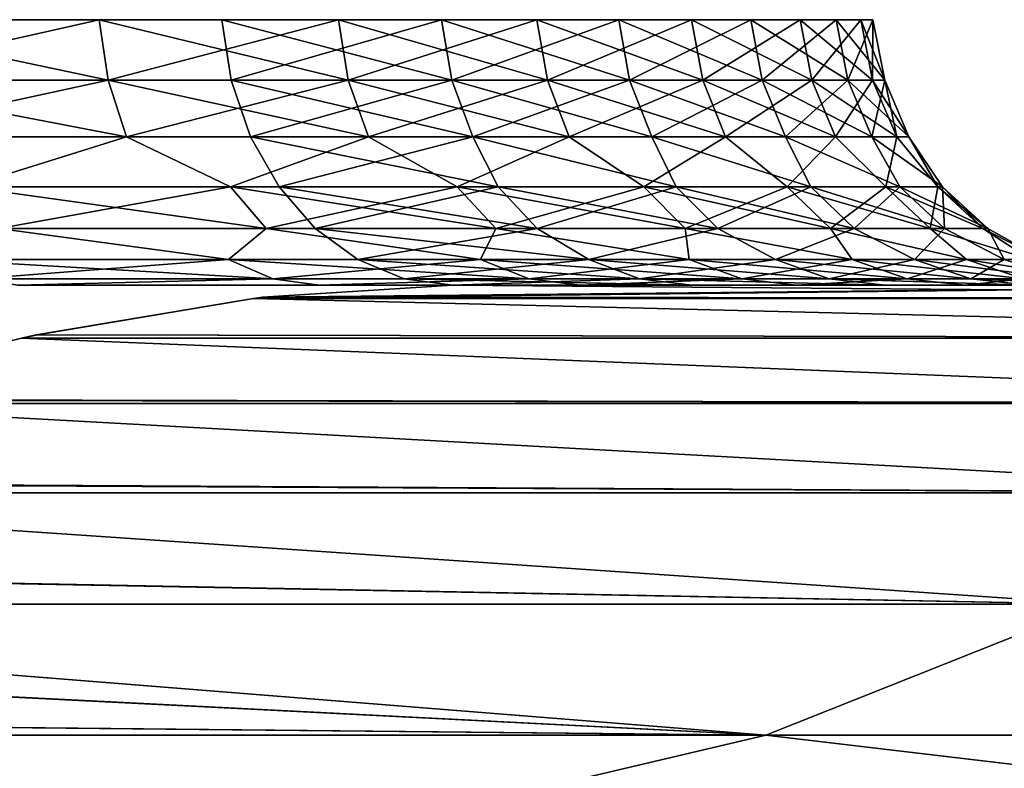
# Model space of a CAD drawing. Header units: millimetres. Extents: x -112 to 112, y -55 to 40.
# Tile 111 of 171: x 2.039 to 2.885, y 34.085 to 34.728. Entities that reach past the tile are written whole.
import ezdxf

# ---------------------------------------------------------------- set-up
doc = ezdxf.new("R2010")
doc.units = ezdxf.units.MM
doc.header["$LTSCALE"] = 52.148148
for name, color, linetype in [('49', 7, 'CONTINUOUS'), ('53', 7, 'CONTINUOUS'), ('54', 7, 'CONTINUOUS'), ('72', 7, 'CONTINUOUS'), ('75', 7, 'CONTINUOUS')]:
    doc.layers.add(name, color=color, linetype=linetype)

msp = doc.modelspace()

# ---------------------------------------------------------------- linework, layer by layer
at = {"layer": '49', "linetype": 'Continuous'}
for points in [[(2.29615, 34.5, 19.784), (2.03702, 34.5, -19.51661), (2.03702, 34.5, 19.51661), (2.29615, 34.5, 19.784)], [(2.29615, 34.5, -19.784), (2.03702, 34.5, -19.51661), (2.29615, 34.5, 19.784), (2.29615, 34.5, -19.784)], [(2.52039, 34.5, 20.08113), (2.29615, 34.5, -19.784), (2.29615, 34.5, 19.784), (2.52039, 34.5, 20.08113)], [(2.52039, 34.5, -20.08113), (2.29615, 34.5, -19.784), (2.52039, 34.5, 20.08113), (2.52039, 34.5, -20.08113)], [(2.41108, 34.5, -23.57324), (2.61674, 34.5, -23.26331), (3.26233, 34.5, -23.47058), (2.41108, 34.5, -23.57324)], [(2.41108, 34.5, 23.57324), (3.26233, 34.5, 23.47058), (2.61674, 34.5, 23.26331), (2.41108, 34.5, 23.57324)], [(2.70645, 34.5, 20.40367), (2.52039, 34.5, -20.08113), (2.52039, 34.5, 20.08113), (2.70645, 34.5, 20.40367)], [(2.70645, 34.5, -20.40367), (2.52039, 34.5, -20.08113), (2.70645, 34.5, 20.40367), (2.70645, 34.5, -20.40367)], [(2.61674, 34.5, -23.26331), (2.78294, 34.5, -22.93013), (3.26233, 34.5, -23.47058), (2.61674, 34.5, -23.26331)], [(2.61674, 34.5, 23.26331), (3.26233, 34.5, 23.47058), (2.78294, 34.5, 22.93013), (2.61674, 34.5, 23.26331)], [(2.85141, 34.5, 20.74653), (2.70645, 34.5, -20.40367), (2.70645, 34.5, 20.40367), (2.85141, 34.5, 20.74653)], [(2.85141, 34.5, -20.74653), (2.70645, 34.5, -20.40367), (2.85141, 34.5, 20.74653), (2.85141, 34.5, -20.74653)], [(2.78294, 34.5, -22.93013), (2.9069, 34.5, -22.57909), (3.26233, 34.5, -23.47058), (2.78294, 34.5, -22.93013)], [(2.78294, 34.5, 22.93013), (3.26233, 34.5, 23.47058), (2.9069, 34.5, 22.57909), (2.78294, 34.5, 22.93013)], [(2.95315, 34.5, 21.10472), (2.85141, 34.5, -20.74653), (2.85141, 34.5, 20.74653), (2.95315, 34.5, 21.10472)], [(2.95315, 34.5, -21.10472), (2.85141, 34.5, -20.74653), (2.95315, 34.5, 21.10472), (2.95315, 34.5, -21.10472)]]:
    msp.add_3dface(points, dxfattribs=at)
at = {"layer": '53', "linetype": 'Continuous'}
for points in [[(2.10688, 34.72821, 19.94586), (1.87597, 34.67631, 19.69306), (1.86913, 34.72821, 19.70056), (2.10688, 34.72821, 19.94586)], [(2.11459, 34.67631, 19.93926), (1.87597, 34.67631, 19.69306), (2.10688, 34.72821, 19.94586), (2.11459, 34.67631, 19.93926)], [(2.31267, 34.72821, 20.21853), (2.11459, 34.67631, 19.93926), (2.10688, 34.72821, 19.94586), (2.31267, 34.72821, 20.21853)], [(2.32114, 34.67631, 20.21293), (2.11459, 34.67631, 19.93926), (2.31267, 34.72821, 20.21853), (2.32114, 34.67631, 20.21293)], [(2.22053, 34.67631, 23.42915), (2.4101, 34.67631, 23.14346), (2.21243, 34.72821, 23.42302), (2.22053, 34.67631, 23.42915)], [(2.21243, 34.72821, 23.42302), (2.4101, 34.67631, 23.14346), (2.40131, 34.72821, 23.13837), (2.21243, 34.72821, 23.42302)], [(2.48339, 34.72821, 20.51443), (2.32114, 34.67631, 20.21293), (2.31267, 34.72821, 20.21853), (2.48339, 34.72821, 20.51443)], [(2.49248, 34.67631, 20.50991), (2.32114, 34.67631, 20.21293), (2.48339, 34.72821, 20.51443), (2.49248, 34.67631, 20.50991)], [(2.4101, 34.67631, 23.14346), (2.56311, 34.67631, 22.83663), (2.40131, 34.72821, 23.13837), (2.4101, 34.67631, 23.14346)], [(2.40131, 34.72821, 23.13837), (2.56311, 34.67631, 22.83663), (2.55376, 34.72821, 22.83266), (2.40131, 34.72821, 23.13837)], [(2.61644, 34.72821, 20.82907), (2.49248, 34.67631, 20.50991), (2.48339, 34.72821, 20.51443), (2.61644, 34.72821, 20.82907)], [(2.62602, 34.67631, 20.8257), (2.49248, 34.67631, 20.50991), (2.61644, 34.72821, 20.82907), (2.62602, 34.67631, 20.8257)], [(2.56311, 34.67631, 22.83663), (2.67724, 34.67631, 22.51332), (2.55376, 34.72821, 22.83266), (2.56311, 34.67631, 22.83663)], [(2.55376, 34.72821, 22.83266), (2.67724, 34.67631, 22.51332), (2.66748, 34.72821, 22.51053), (2.55376, 34.72821, 22.83266)], [(2.7098, 34.72821, 21.15768), (2.62602, 34.67631, 20.8257), (2.61644, 34.72821, 20.82907), (2.7098, 34.72821, 21.15768)], [(2.71972, 34.67631, 21.15551), (2.62602, 34.67631, 20.8257), (2.7098, 34.72821, 21.15768), (2.71972, 34.67631, 21.15551)], [(2.67724, 34.67631, 22.51332), (2.75077, 34.67631, 22.17843), (2.66748, 34.72821, 22.51053), (2.67724, 34.67631, 22.51332)], [(2.66748, 34.72821, 22.51053), (2.75077, 34.67631, 22.17843), (2.74074, 34.72821, 22.17687), (2.66748, 34.72821, 22.51053)], [(2.76206, 34.72821, 21.49527), (2.71972, 34.67631, 21.15551), (2.7098, 34.72821, 21.15768), (2.76206, 34.72821, 21.49527)], [(2.77217, 34.67631, 21.49434), (2.71972, 34.67631, 21.15551), (2.76206, 34.72821, 21.49527), (2.77217, 34.67631, 21.49434)], [(2.75077, 34.67631, 22.17843), (2.78257, 34.67631, 21.83705), (2.74074, 34.72821, 22.17687), (2.75077, 34.67631, 22.17843)], [(2.74074, 34.72821, 22.17687), (2.78257, 34.67631, 21.83705), (2.77242, 34.72821, 21.83673), (2.74074, 34.72821, 22.17687)], [(2.77242, 34.72821, 21.83673), (2.77217, 34.67631, 21.49434), (2.76206, 34.72821, 21.49527), (2.77242, 34.72821, 21.83673)], [(2.78257, 34.67631, 21.83705), (2.77217, 34.67631, 21.49434), (2.77242, 34.72821, 21.83673), (2.78257, 34.67631, 21.83705)], [(2.11459, 34.67631, 19.93926), (1.89004, 34.62766, 19.67764), (1.87597, 34.67631, 19.69306), (2.11459, 34.67631, 19.93926)], [(2.13045, 34.62766, 19.92568), (1.89004, 34.62766, 19.67764), (2.11459, 34.67631, 19.93926), (2.13045, 34.62766, 19.92568)], [(2.32114, 34.67631, 20.21293), (2.13045, 34.62766, 19.92568), (2.11459, 34.67631, 19.93926), (2.32114, 34.67631, 20.21293)], [(2.33854, 34.62766, 20.2014), (2.13045, 34.62766, 19.92568), (2.32114, 34.67631, 20.21293), (2.33854, 34.62766, 20.2014)], [(2.23718, 34.62766, 23.44174), (2.42817, 34.62766, 23.1539), (2.22053, 34.67631, 23.42915), (2.23718, 34.62766, 23.44174)], [(2.22053, 34.67631, 23.42915), (2.42817, 34.62766, 23.1539), (2.4101, 34.67631, 23.14346), (2.22053, 34.67631, 23.42915)], [(2.49248, 34.67631, 20.50991), (2.33854, 34.62766, 20.2014), (2.32114, 34.67631, 20.21293), (2.49248, 34.67631, 20.50991)], [(2.51117, 34.62766, 20.50061), (2.33854, 34.62766, 20.2014), (2.49248, 34.67631, 20.50991), (2.51117, 34.62766, 20.50061)], [(2.42817, 34.62766, 23.1539), (2.58232, 34.62766, 22.84478), (2.4101, 34.67631, 23.14346), (2.42817, 34.62766, 23.1539)], [(2.4101, 34.67631, 23.14346), (2.58232, 34.62766, 22.84478), (2.56311, 34.67631, 22.83663), (2.4101, 34.67631, 23.14346)], [(2.62602, 34.67631, 20.8257), (2.51117, 34.62766, 20.50061), (2.49248, 34.67631, 20.50991), (2.62602, 34.67631, 20.8257)], [(2.6457, 34.62766, 20.81877), (2.51117, 34.62766, 20.50061), (2.62602, 34.67631, 20.8257), (2.6457, 34.62766, 20.81877)], [(2.56311, 34.67631, 22.83663), (2.69731, 34.62766, 22.51904), (2.67724, 34.67631, 22.51332), (2.56311, 34.67631, 22.83663)], [(2.58232, 34.62766, 22.84478), (2.69731, 34.62766, 22.51904), (2.56311, 34.67631, 22.83663), (2.58232, 34.62766, 22.84478)], [(2.71972, 34.67631, 21.15551), (2.6457, 34.62766, 20.81877), (2.62602, 34.67631, 20.8257), (2.71972, 34.67631, 21.15551)], [(2.74011, 34.62766, 21.15105), (2.6457, 34.62766, 20.81877), (2.71972, 34.67631, 21.15551), (2.74011, 34.62766, 21.15105)], [(2.69731, 34.62766, 22.51904), (2.77139, 34.62766, 22.18164), (2.67724, 34.67631, 22.51332), (2.69731, 34.62766, 22.51904)], [(2.67724, 34.67631, 22.51332), (2.77139, 34.62766, 22.18164), (2.75077, 34.67631, 22.17843), (2.67724, 34.67631, 22.51332)], [(2.77217, 34.67631, 21.49434), (2.74011, 34.62766, 21.15105), (2.71972, 34.67631, 21.15551), (2.77217, 34.67631, 21.49434)], [(2.79295, 34.62766, 21.49242), (2.74011, 34.62766, 21.15105), (2.77217, 34.67631, 21.49434), (2.79295, 34.62766, 21.49242)], [(2.77139, 34.62766, 22.18164), (2.80343, 34.62766, 21.8377), (2.75077, 34.67631, 22.17843), (2.77139, 34.62766, 22.18164)], [(2.75077, 34.67631, 22.17843), (2.80343, 34.62766, 21.8377), (2.78257, 34.67631, 21.83705), (2.75077, 34.67631, 22.17843)], [(2.78257, 34.67631, 21.83705), (2.79295, 34.62766, 21.49242), (2.77217, 34.67631, 21.49434), (2.78257, 34.67631, 21.83705)], [(2.80343, 34.62766, 21.8377), (2.79295, 34.62766, 21.49242), (2.78257, 34.67631, 21.83705), (2.80343, 34.62766, 21.8377)], [(2.13045, 34.62766, 19.92568), (1.99287, 34.5845, 19.73301), (1.89004, 34.62766, 19.67764), (2.13045, 34.62766, 19.92568)], [(2.21983, 34.5845, 19.98588), (1.99287, 34.5845, 19.73301), (2.13045, 34.62766, 19.92568), (2.21983, 34.5845, 19.98588)], [(2.33854, 34.62766, 20.2014), (2.21983, 34.5845, 19.98588), (2.13045, 34.62766, 19.92568), (2.33854, 34.62766, 20.2014)], [(2.41492, 34.5845, 20.26408), (2.21983, 34.5845, 19.98588), (2.33854, 34.62766, 20.2014), (2.41492, 34.5845, 20.26408)], [(2.26162, 34.5845, 23.46022), (2.44996, 34.5845, 23.17741), (2.23718, 34.62766, 23.44174), (2.26162, 34.5845, 23.46022)], [(2.23718, 34.62766, 23.44174), (2.44996, 34.5845, 23.17741), (2.42817, 34.62766, 23.1539), (2.23718, 34.62766, 23.44174)], [(2.51117, 34.62766, 20.50061), (2.41492, 34.5845, 20.26408), (2.33854, 34.62766, 20.2014), (2.51117, 34.62766, 20.50061)], [(2.57532, 34.5845, 20.56361), (2.41492, 34.5845, 20.26408), (2.51117, 34.62766, 20.50061), (2.57532, 34.5845, 20.56361)], [(2.44996, 34.5845, 23.17741), (2.60311, 34.5845, 22.8741), (2.42817, 34.62766, 23.1539), (2.44996, 34.5845, 23.17741)], [(2.42817, 34.62766, 23.1539), (2.60311, 34.5845, 22.8741), (2.58232, 34.62766, 22.84478), (2.42817, 34.62766, 23.1539)], [(2.6457, 34.62766, 20.81877), (2.57532, 34.5845, 20.56361), (2.51117, 34.62766, 20.50061), (2.6457, 34.62766, 20.81877)], [(2.69874, 34.5845, 20.88019), (2.57532, 34.5845, 20.56361), (2.6457, 34.62766, 20.81877), (2.69874, 34.5845, 20.88019)], [(2.60311, 34.5845, 22.8741), (2.71888, 34.5845, 22.55465), (2.58232, 34.62766, 22.84478), (2.60311, 34.5845, 22.8741)], [(2.58232, 34.62766, 22.84478), (2.71888, 34.5845, 22.55465), (2.69731, 34.62766, 22.51904), (2.58232, 34.62766, 22.84478)], [(2.74011, 34.62766, 21.15105), (2.69874, 34.5845, 20.88019), (2.6457, 34.62766, 20.81877), (2.74011, 34.62766, 21.15105)], [(2.71888, 34.5845, 22.55465), (2.79561, 34.5845, 22.22365), (2.69731, 34.62766, 22.51904), (2.71888, 34.5845, 22.55465)], [(2.69731, 34.62766, 22.51904), (2.79561, 34.5845, 22.22365), (2.77139, 34.62766, 22.18164), (2.69731, 34.62766, 22.51904)], [(2.78341, 34.5845, 21.20925), (2.69874, 34.5845, 20.88019), (2.74011, 34.62766, 21.15105), (2.78341, 34.5845, 21.20925)], [(2.79295, 34.62766, 21.49242), (2.78341, 34.5845, 21.20925), (2.74011, 34.62766, 21.15105), (2.79295, 34.62766, 21.49242)], [(2.79561, 34.5845, 22.22365), (2.8322, 34.5845, 21.88584), (2.77139, 34.62766, 22.18164), (2.79561, 34.5845, 22.22365)], [(2.77139, 34.62766, 22.18164), (2.8322, 34.5845, 21.88584), (2.80343, 34.62766, 21.8377), (2.77139, 34.62766, 22.18164)], [(2.82811, 34.5845, 21.54608), (2.78341, 34.5845, 21.20925), (2.79295, 34.62766, 21.49242), (2.82811, 34.5845, 21.54608)], [(2.80343, 34.62766, 21.8377), (2.82811, 34.5845, 21.54608), (2.79295, 34.62766, 21.49242), (2.80343, 34.62766, 21.8377)], [(2.8322, 34.5845, 21.88584), (2.82811, 34.5845, 21.54608), (2.80343, 34.62766, 21.8377), (2.8322, 34.5845, 21.88584)], [(2.21983, 34.5845, 19.98588), (2.02032, 34.54876, 19.70524), (1.99287, 34.5845, 19.73301), (2.21983, 34.5845, 19.98588)], [(2.2504, 34.54876, 19.96158), (2.02032, 34.54876, 19.70524), (2.21983, 34.5845, 19.98588), (2.2504, 34.54876, 19.96158)], [(2.41492, 34.5845, 20.26408), (2.2504, 34.54876, 19.96158), (2.21983, 34.5845, 19.98588), (2.41492, 34.5845, 20.26408)], [(2.44817, 34.54876, 20.24361), (2.2504, 34.54876, 19.96158), (2.41492, 34.5845, 20.26408), (2.44817, 34.54876, 20.24361)], [(2.26162, 34.5845, 23.46022), (2.4837, 34.54876, 23.19707), (2.44996, 34.5845, 23.17741), (2.26162, 34.5845, 23.46022)], [(2.29277, 34.54876, 23.48377), (2.4837, 34.54876, 23.19707), (2.26162, 34.5845, 23.46022), (2.29277, 34.54876, 23.48377)], [(2.57532, 34.5845, 20.56361), (2.44817, 34.54876, 20.24361), (2.41492, 34.5845, 20.26408), (2.57532, 34.5845, 20.56361)], [(2.61079, 34.54876, 20.54728), (2.44817, 34.54876, 20.24361), (2.57532, 34.5845, 20.56361), (2.61079, 34.54876, 20.54728)], [(2.44996, 34.5845, 23.17741), (2.63896, 34.54876, 22.88958), (2.60311, 34.5845, 22.8741), (2.44996, 34.5845, 23.17741)], [(2.4837, 34.54876, 23.19707), (2.63896, 34.54876, 22.88958), (2.44996, 34.5845, 23.17741), (2.4837, 34.54876, 23.19707)], [(2.69874, 34.5845, 20.88019), (2.61079, 34.54876, 20.54728), (2.57532, 34.5845, 20.56361), (2.69874, 34.5845, 20.88019)], [(2.63896, 34.54876, 22.88958), (2.75633, 34.54876, 22.56573), (2.60311, 34.5845, 22.8741), (2.63896, 34.54876, 22.88958)], [(2.60311, 34.5845, 22.8741), (2.75633, 34.54876, 22.56573), (2.71888, 34.5845, 22.55465), (2.60311, 34.5845, 22.8741)], [(2.73591, 34.54876, 20.86821), (2.61079, 34.54876, 20.54728), (2.69874, 34.5845, 20.88019), (2.73591, 34.54876, 20.86821)], [(2.78341, 34.5845, 21.20925), (2.73591, 34.54876, 20.86821), (2.69874, 34.5845, 20.88019), (2.78341, 34.5845, 21.20925)], [(2.75633, 34.54876, 22.56573), (2.83411, 34.54876, 22.23017), (2.71888, 34.5845, 22.55465), (2.75633, 34.54876, 22.56573)], [(2.71888, 34.5845, 22.55465), (2.83411, 34.54876, 22.23017), (2.79561, 34.5845, 22.22365), (2.71888, 34.5845, 22.55465)], [(2.82174, 34.54876, 21.20181), (2.73591, 34.54876, 20.86821), (2.78341, 34.5845, 21.20925), (2.82174, 34.54876, 21.20181)], [(2.82811, 34.5845, 21.54608), (2.82174, 34.54876, 21.20181), (2.78341, 34.5845, 21.20925), (2.82811, 34.5845, 21.54608)], [(2.83411, 34.54876, 22.23017), (2.8712, 34.54876, 21.88771), (2.79561, 34.5845, 22.22365), (2.83411, 34.54876, 22.23017)], [(2.79561, 34.5845, 22.22365), (2.8712, 34.54876, 21.88771), (2.8322, 34.5845, 21.88584), (2.79561, 34.5845, 22.22365)], [(2.86706, 34.54876, 21.54327), (2.82174, 34.54876, 21.20181), (2.82811, 34.5845, 21.54608), (2.86706, 34.54876, 21.54327)], [(2.8322, 34.5845, 21.88584), (2.86706, 34.54876, 21.54327), (2.82811, 34.5845, 21.54608), (2.8322, 34.5845, 21.88584)], [(2.8712, 34.54876, 21.88771), (2.86706, 34.54876, 21.54327), (2.8322, 34.5845, 21.88584), (2.8712, 34.54876, 21.88771)], [(2.2181, 34.52204, 19.85063), (1.9678, 34.52204, 19.59238), (2.02032, 34.54876, 19.70524), (2.2181, 34.52204, 19.85063)], [(2.2504, 34.54876, 19.96158), (2.2181, 34.52204, 19.85063), (2.02032, 34.54876, 19.70524), (2.2504, 34.54876, 19.96158)], [(2.43475, 34.52204, 20.13769), (2.2181, 34.52204, 19.85063), (2.2504, 34.54876, 19.96158), (2.43475, 34.52204, 20.13769)], [(2.44817, 34.54876, 20.24361), (2.43475, 34.52204, 20.13769), (2.2504, 34.54876, 19.96158), (2.44817, 34.54876, 20.24361)], [(2.32922, 34.52204, 23.51134), (2.52806, 34.52204, 23.21166), (2.29277, 34.54876, 23.48377), (2.32922, 34.52204, 23.51134)], [(2.29277, 34.54876, 23.48377), (2.52806, 34.52204, 23.21166), (2.4837, 34.54876, 23.19707), (2.29277, 34.54876, 23.48377)], [(2.61448, 34.52204, 20.44921), (2.43475, 34.52204, 20.13769), (2.44817, 34.54876, 20.24361), (2.61448, 34.52204, 20.44921)], [(2.61079, 34.54876, 20.54728), (2.61448, 34.52204, 20.44921), (2.44817, 34.54876, 20.24361), (2.61079, 34.54876, 20.54728)], [(2.4837, 34.54876, 23.19707), (2.52806, 34.52204, 23.21166), (2.63896, 34.54876, 22.88958), (2.4837, 34.54876, 23.19707)], [(2.52806, 34.52204, 23.21166), (2.68856, 34.52204, 22.88982), (2.63896, 34.54876, 22.88958), (2.52806, 34.52204, 23.21166)], [(2.75455, 34.52204, 20.78046), (2.61448, 34.52204, 20.44921), (2.61079, 34.54876, 20.54728), (2.75455, 34.52204, 20.78046)], [(2.73591, 34.54876, 20.86821), (2.75455, 34.52204, 20.78046), (2.61079, 34.54876, 20.54728), (2.73591, 34.54876, 20.86821)], [(2.63896, 34.54876, 22.88958), (2.68856, 34.52204, 22.88982), (2.75633, 34.54876, 22.56573), (2.63896, 34.54876, 22.88958)], [(2.68856, 34.52204, 22.88982), (2.80829, 34.52204, 22.55068), (2.75633, 34.54876, 22.56573), (2.68856, 34.52204, 22.88982)], [(2.85284, 34.52204, 21.12641), (2.75455, 34.52204, 20.78046), (2.73591, 34.54876, 20.86821), (2.85284, 34.52204, 21.12641)], [(2.82174, 34.54876, 21.20181), (2.85284, 34.52204, 21.12641), (2.73591, 34.54876, 20.86821), (2.82174, 34.54876, 21.20181)], [(2.75633, 34.54876, 22.56573), (2.80829, 34.52204, 22.55068), (2.83411, 34.54876, 22.23017), (2.75633, 34.54876, 22.56573)], [(2.80829, 34.52204, 22.55068), (2.88541, 34.52204, 22.1994), (2.83411, 34.54876, 22.23017), (2.80829, 34.52204, 22.55068)], [(2.90786, 34.52204, 21.48183), (2.85284, 34.52204, 21.12641), (2.82174, 34.54876, 21.20181), (2.90786, 34.52204, 21.48183)], [(2.86706, 34.54876, 21.54327), (2.90786, 34.52204, 21.48183), (2.82174, 34.54876, 21.20181), (2.86706, 34.54876, 21.54327)], [(2.83411, 34.54876, 22.23017), (2.88541, 34.52204, 22.1994), (2.8712, 34.54876, 21.88771), (2.83411, 34.54876, 22.23017)], [(2.91877, 34.52204, 21.84131), (2.90786, 34.52204, 21.48183), (2.86706, 34.54876, 21.54327), (2.91877, 34.52204, 21.84131)], [(2.8712, 34.54876, 21.88771), (2.91877, 34.52204, 21.84131), (2.86706, 34.54876, 21.54327), (2.8712, 34.54876, 21.88771)], [(2.88541, 34.52204, 22.1994), (2.91877, 34.52204, 21.84131), (2.8712, 34.54876, 21.88771), (2.88541, 34.52204, 22.1994)], [(2.2181, 34.52204, 19.85063), (2.00169, 34.50554, 19.55521), (1.9678, 34.52204, 19.59238), (2.2181, 34.52204, 19.85063)], [(2.2563, 34.50554, 19.81791), (2.00169, 34.50554, 19.55521), (2.2181, 34.52204, 19.85063), (2.2563, 34.50554, 19.81791)], [(2.43475, 34.52204, 20.13769), (2.2563, 34.50554, 19.81791), (2.2181, 34.52204, 19.85063), (2.43475, 34.52204, 20.13769)], [(2.47669, 34.50554, 20.10992), (2.2563, 34.50554, 19.81791), (2.43475, 34.52204, 20.13769), (2.47669, 34.50554, 20.10992)], [(2.32922, 34.52204, 23.51134), (2.57161, 34.50554, 23.23684), (2.52806, 34.52204, 23.21166), (2.32922, 34.52204, 23.51134)], [(2.36934, 34.50554, 23.54168), (2.57161, 34.50554, 23.23684), (2.32922, 34.52204, 23.51134), (2.36934, 34.50554, 23.54168)], [(2.61448, 34.52204, 20.44921), (2.47669, 34.50554, 20.10992), (2.43475, 34.52204, 20.13769), (2.61448, 34.52204, 20.44921)], [(2.65951, 34.50554, 20.4268), (2.47669, 34.50554, 20.10992), (2.61448, 34.52204, 20.44921), (2.65951, 34.50554, 20.4268)], [(2.52806, 34.52204, 23.21166), (2.73487, 34.50554, 22.90945), (2.68856, 34.52204, 22.88982), (2.52806, 34.52204, 23.21166)], [(2.57161, 34.50554, 23.23684), (2.73487, 34.50554, 22.90945), (2.52806, 34.52204, 23.21166), (2.57161, 34.50554, 23.23684)], [(2.75455, 34.52204, 20.78046), (2.65951, 34.50554, 20.4268), (2.61448, 34.52204, 20.44921), (2.75455, 34.52204, 20.78046)], [(2.802, 34.50554, 20.76376), (2.65951, 34.50554, 20.4268), (2.75455, 34.52204, 20.78046), (2.802, 34.50554, 20.76376)], [(2.68856, 34.52204, 22.88982), (2.85666, 34.50554, 22.56447), (2.80829, 34.52204, 22.55068), (2.68856, 34.52204, 22.88982)], [(2.73487, 34.50554, 22.90945), (2.85666, 34.50554, 22.56447), (2.68856, 34.52204, 22.88982), (2.73487, 34.50554, 22.90945)], [(2.85284, 34.52204, 21.12641), (2.802, 34.50554, 20.76376), (2.75455, 34.52204, 20.78046), (2.85284, 34.52204, 21.12641)], [(2.90198, 34.50554, 21.11567), (2.802, 34.50554, 20.76376), (2.85284, 34.52204, 21.12641), (2.90198, 34.50554, 21.11567)], [(2.80829, 34.52204, 22.55068), (2.93511, 34.50554, 22.20714), (2.88541, 34.52204, 22.1994), (2.80829, 34.52204, 22.55068)], [(2.85666, 34.50554, 22.56447), (2.93511, 34.50554, 22.20714), (2.80829, 34.52204, 22.55068), (2.85666, 34.50554, 22.56447)], [(2.90786, 34.52204, 21.48183), (2.90198, 34.50554, 21.11567), (2.85284, 34.52204, 21.12641), (2.90786, 34.52204, 21.48183)], [(2.2563, 34.50554, 19.81791), (2.03702, 34.5, 19.51661), (2.00169, 34.50554, 19.55521), (2.2563, 34.50554, 19.81791)], [(2.29615, 34.5, 19.784), (2.03702, 34.5, 19.51661), (2.2563, 34.50554, 19.81791), (2.29615, 34.5, 19.784)], [(2.47669, 34.50554, 20.10992), (2.29615, 34.5, 19.784), (2.2563, 34.50554, 19.81791), (2.47669, 34.50554, 20.10992)], [(2.52039, 34.5, 20.08113), (2.29615, 34.5, 19.784), (2.47669, 34.50554, 20.10992), (2.52039, 34.5, 20.08113)], [(2.36934, 34.50554, 23.54168), (2.61674, 34.5, 23.26331), (2.57161, 34.50554, 23.23684), (2.36934, 34.50554, 23.54168)], [(2.41108, 34.5, 23.57324), (2.61674, 34.5, 23.26331), (2.36934, 34.50554, 23.54168), (2.41108, 34.5, 23.57324)], [(2.65951, 34.50554, 20.4268), (2.52039, 34.5, 20.08113), (2.47669, 34.50554, 20.10992), (2.65951, 34.50554, 20.4268)], [(2.70645, 34.5, 20.40367), (2.52039, 34.5, 20.08113), (2.65951, 34.50554, 20.4268), (2.70645, 34.5, 20.40367)], [(2.57161, 34.50554, 23.23684), (2.78294, 34.5, 22.93013), (2.73487, 34.50554, 22.90945), (2.57161, 34.50554, 23.23684)], [(2.61674, 34.5, 23.26331), (2.78294, 34.5, 22.93013), (2.57161, 34.50554, 23.23684), (2.61674, 34.5, 23.26331)], [(2.802, 34.50554, 20.76376), (2.70645, 34.5, 20.40367), (2.65951, 34.50554, 20.4268), (2.802, 34.50554, 20.76376)], [(2.85141, 34.5, 20.74653), (2.70645, 34.5, 20.40367), (2.802, 34.50554, 20.76376), (2.85141, 34.5, 20.74653)], [(2.73487, 34.50554, 22.90945), (2.9069, 34.5, 22.57909), (2.85666, 34.50554, 22.56447), (2.73487, 34.50554, 22.90945)], [(2.78294, 34.5, 22.93013), (2.9069, 34.5, 22.57909), (2.73487, 34.50554, 22.90945), (2.78294, 34.5, 22.93013)], [(2.90198, 34.50554, 21.11567), (2.85141, 34.5, 20.74653), (2.802, 34.50554, 20.76376), (2.90198, 34.50554, 21.11567)], [(2.95315, 34.5, 21.10472), (2.85141, 34.5, 20.74653), (2.90198, 34.50554, 21.11567), (2.95315, 34.5, 21.10472)], [(2.85666, 34.50554, 22.56447), (2.98678, 34.5, 22.21543), (2.93511, 34.50554, 22.20714), (2.85666, 34.50554, 22.56447)], [(2.9069, 34.5, 22.57909), (2.98678, 34.5, 22.21543), (2.85666, 34.50554, 22.56447), (2.9069, 34.5, 22.57909)]]:
    msp.add_3dface(points, dxfattribs=at)
at = {"layer": '54', "linetype": 'Continuous'}
for points in [[(1.86913, 34.72821, -19.70056), (2.11459, 34.67631, -19.93926), (2.10688, 34.72821, -19.94586), (1.86913, 34.72821, -19.70056)], [(1.87597, 34.67631, -19.69306), (2.11459, 34.67631, -19.93926), (1.86913, 34.72821, -19.70056), (1.87597, 34.67631, -19.69306)], [(2.10688, 34.72821, -19.94586), (2.32114, 34.67631, -20.21293), (2.31267, 34.72821, -20.21853), (2.10688, 34.72821, -19.94586)], [(2.11459, 34.67631, -19.93926), (2.32114, 34.67631, -20.21293), (2.10688, 34.72821, -19.94586), (2.11459, 34.67631, -19.93926)], [(2.40131, 34.72821, -23.13837), (2.22053, 34.67631, -23.42915), (2.21243, 34.72821, -23.42302), (2.40131, 34.72821, -23.13837)], [(2.4101, 34.67631, -23.14346), (2.22053, 34.67631, -23.42915), (2.40131, 34.72821, -23.13837), (2.4101, 34.67631, -23.14346)], [(2.31267, 34.72821, -20.21853), (2.49248, 34.67631, -20.50991), (2.48339, 34.72821, -20.51443), (2.31267, 34.72821, -20.21853)], [(2.32114, 34.67631, -20.21293), (2.49248, 34.67631, -20.50991), (2.31267, 34.72821, -20.21853), (2.32114, 34.67631, -20.21293)], [(2.55376, 34.72821, -22.83266), (2.4101, 34.67631, -23.14346), (2.40131, 34.72821, -23.13837), (2.55376, 34.72821, -22.83266)], [(2.56311, 34.67631, -22.83663), (2.4101, 34.67631, -23.14346), (2.55376, 34.72821, -22.83266), (2.56311, 34.67631, -22.83663)], [(2.48339, 34.72821, -20.51443), (2.62602, 34.67631, -20.8257), (2.61644, 34.72821, -20.82907), (2.48339, 34.72821, -20.51443)], [(2.49248, 34.67631, -20.50991), (2.62602, 34.67631, -20.8257), (2.48339, 34.72821, -20.51443), (2.49248, 34.67631, -20.50991)], [(2.66748, 34.72821, -22.51053), (2.56311, 34.67631, -22.83663), (2.55376, 34.72821, -22.83266), (2.66748, 34.72821, -22.51053)], [(2.67724, 34.67631, -22.51332), (2.56311, 34.67631, -22.83663), (2.66748, 34.72821, -22.51053), (2.67724, 34.67631, -22.51332)], [(2.62602, 34.67631, -20.8257), (2.71972, 34.67631, -21.15551), (2.61644, 34.72821, -20.82907), (2.62602, 34.67631, -20.8257)], [(2.61644, 34.72821, -20.82907), (2.71972, 34.67631, -21.15551), (2.7098, 34.72821, -21.15768), (2.61644, 34.72821, -20.82907)], [(2.74074, 34.72821, -22.17687), (2.67724, 34.67631, -22.51332), (2.66748, 34.72821, -22.51053), (2.74074, 34.72821, -22.17687)], [(2.75077, 34.67631, -22.17843), (2.67724, 34.67631, -22.51332), (2.74074, 34.72821, -22.17687), (2.75077, 34.67631, -22.17843)], [(2.71972, 34.67631, -21.15551), (2.77217, 34.67631, -21.49434), (2.7098, 34.72821, -21.15768), (2.71972, 34.67631, -21.15551)], [(2.7098, 34.72821, -21.15768), (2.77217, 34.67631, -21.49434), (2.76206, 34.72821, -21.49527), (2.7098, 34.72821, -21.15768)], [(2.77242, 34.72821, -21.83673), (2.75077, 34.67631, -22.17843), (2.74074, 34.72821, -22.17687), (2.77242, 34.72821, -21.83673)], [(2.78257, 34.67631, -21.83705), (2.75077, 34.67631, -22.17843), (2.77242, 34.72821, -21.83673), (2.78257, 34.67631, -21.83705)], [(2.76206, 34.72821, -21.49527), (2.78257, 34.67631, -21.83705), (2.77242, 34.72821, -21.83673), (2.76206, 34.72821, -21.49527)], [(2.77217, 34.67631, -21.49434), (2.78257, 34.67631, -21.83705), (2.76206, 34.72821, -21.49527), (2.77217, 34.67631, -21.49434)], [(1.89004, 34.62766, -19.67764), (2.13045, 34.62766, -19.92568), (1.87597, 34.67631, -19.69306), (1.89004, 34.62766, -19.67764)], [(1.87597, 34.67631, -19.69306), (2.13045, 34.62766, -19.92568), (2.11459, 34.67631, -19.93926), (1.87597, 34.67631, -19.69306)], [(2.11459, 34.67631, -19.93926), (2.33854, 34.62766, -20.2014), (2.32114, 34.67631, -20.21293), (2.11459, 34.67631, -19.93926)], [(2.13045, 34.62766, -19.92568), (2.33854, 34.62766, -20.2014), (2.11459, 34.67631, -19.93926), (2.13045, 34.62766, -19.92568)], [(2.4101, 34.67631, -23.14346), (2.23718, 34.62766, -23.44174), (2.22053, 34.67631, -23.42915), (2.4101, 34.67631, -23.14346)], [(2.42817, 34.62766, -23.1539), (2.23718, 34.62766, -23.44174), (2.4101, 34.67631, -23.14346), (2.42817, 34.62766, -23.1539)], [(2.32114, 34.67631, -20.21293), (2.51117, 34.62766, -20.50061), (2.49248, 34.67631, -20.50991), (2.32114, 34.67631, -20.21293)], [(2.33854, 34.62766, -20.2014), (2.51117, 34.62766, -20.50061), (2.32114, 34.67631, -20.21293), (2.33854, 34.62766, -20.2014)], [(2.56311, 34.67631, -22.83663), (2.42817, 34.62766, -23.1539), (2.4101, 34.67631, -23.14346), (2.56311, 34.67631, -22.83663)], [(2.58232, 34.62766, -22.84478), (2.42817, 34.62766, -23.1539), (2.56311, 34.67631, -22.83663), (2.58232, 34.62766, -22.84478)], [(2.49248, 34.67631, -20.50991), (2.6457, 34.62766, -20.81877), (2.62602, 34.67631, -20.8257), (2.49248, 34.67631, -20.50991)], [(2.51117, 34.62766, -20.50061), (2.6457, 34.62766, -20.81877), (2.49248, 34.67631, -20.50991), (2.51117, 34.62766, -20.50061)], [(2.67724, 34.67631, -22.51332), (2.58232, 34.62766, -22.84478), (2.56311, 34.67631, -22.83663), (2.67724, 34.67631, -22.51332)], [(2.69731, 34.62766, -22.51904), (2.58232, 34.62766, -22.84478), (2.67724, 34.67631, -22.51332), (2.69731, 34.62766, -22.51904)], [(2.62602, 34.67631, -20.8257), (2.74011, 34.62766, -21.15105), (2.71972, 34.67631, -21.15551), (2.62602, 34.67631, -20.8257)], [(2.6457, 34.62766, -20.81877), (2.74011, 34.62766, -21.15105), (2.62602, 34.67631, -20.8257), (2.6457, 34.62766, -20.81877)], [(2.75077, 34.67631, -22.17843), (2.69731, 34.62766, -22.51904), (2.67724, 34.67631, -22.51332), (2.75077, 34.67631, -22.17843)], [(2.77139, 34.62766, -22.18164), (2.69731, 34.62766, -22.51904), (2.75077, 34.67631, -22.17843), (2.77139, 34.62766, -22.18164)], [(2.71972, 34.67631, -21.15551), (2.79295, 34.62766, -21.49242), (2.77217, 34.67631, -21.49434), (2.71972, 34.67631, -21.15551)], [(2.74011, 34.62766, -21.15105), (2.79295, 34.62766, -21.49242), (2.71972, 34.67631, -21.15551), (2.74011, 34.62766, -21.15105)], [(2.78257, 34.67631, -21.83705), (2.77139, 34.62766, -22.18164), (2.75077, 34.67631, -22.17843), (2.78257, 34.67631, -21.83705)], [(2.80343, 34.62766, -21.8377), (2.77139, 34.62766, -22.18164), (2.78257, 34.67631, -21.83705), (2.80343, 34.62766, -21.8377)], [(2.77217, 34.67631, -21.49434), (2.80343, 34.62766, -21.8377), (2.78257, 34.67631, -21.83705), (2.77217, 34.67631, -21.49434)], [(2.79295, 34.62766, -21.49242), (2.80343, 34.62766, -21.8377), (2.77217, 34.67631, -21.49434), (2.79295, 34.62766, -21.49242)], [(1.89004, 34.62766, -19.67764), (1.99287, 34.5845, -19.73301), (2.13045, 34.62766, -19.92568), (1.89004, 34.62766, -19.67764)], [(1.99287, 34.5845, -19.73301), (2.21983, 34.5845, -19.98588), (2.13045, 34.62766, -19.92568), (1.99287, 34.5845, -19.73301)], [(2.13045, 34.62766, -19.92568), (2.21983, 34.5845, -19.98588), (2.33854, 34.62766, -20.2014), (2.13045, 34.62766, -19.92568)], [(2.21983, 34.5845, -19.98588), (2.41492, 34.5845, -20.26408), (2.33854, 34.62766, -20.2014), (2.21983, 34.5845, -19.98588)], [(2.42817, 34.62766, -23.1539), (2.26162, 34.5845, -23.46022), (2.23718, 34.62766, -23.44174), (2.42817, 34.62766, -23.1539)], [(2.44996, 34.5845, -23.17741), (2.26162, 34.5845, -23.46022), (2.42817, 34.62766, -23.1539), (2.44996, 34.5845, -23.17741)], [(2.33854, 34.62766, -20.2014), (2.41492, 34.5845, -20.26408), (2.51117, 34.62766, -20.50061), (2.33854, 34.62766, -20.2014)], [(2.41492, 34.5845, -20.26408), (2.57532, 34.5845, -20.56361), (2.51117, 34.62766, -20.50061), (2.41492, 34.5845, -20.26408)], [(2.58232, 34.62766, -22.84478), (2.60311, 34.5845, -22.8741), (2.42817, 34.62766, -23.1539), (2.58232, 34.62766, -22.84478)], [(2.60311, 34.5845, -22.8741), (2.44996, 34.5845, -23.17741), (2.42817, 34.62766, -23.1539), (2.60311, 34.5845, -22.8741)], [(2.51117, 34.62766, -20.50061), (2.57532, 34.5845, -20.56361), (2.6457, 34.62766, -20.81877), (2.51117, 34.62766, -20.50061)], [(2.57532, 34.5845, -20.56361), (2.69874, 34.5845, -20.88019), (2.6457, 34.62766, -20.81877), (2.57532, 34.5845, -20.56361)], [(2.71888, 34.5845, -22.55465), (2.60311, 34.5845, -22.8741), (2.58232, 34.62766, -22.84478), (2.71888, 34.5845, -22.55465)], [(2.69731, 34.62766, -22.51904), (2.71888, 34.5845, -22.55465), (2.58232, 34.62766, -22.84478), (2.69731, 34.62766, -22.51904)], [(2.6457, 34.62766, -20.81877), (2.69874, 34.5845, -20.88019), (2.74011, 34.62766, -21.15105), (2.6457, 34.62766, -20.81877)], [(2.77139, 34.62766, -22.18164), (2.79561, 34.5845, -22.22365), (2.69731, 34.62766, -22.51904), (2.77139, 34.62766, -22.18164)], [(2.79561, 34.5845, -22.22365), (2.71888, 34.5845, -22.55465), (2.69731, 34.62766, -22.51904), (2.79561, 34.5845, -22.22365)], [(2.69874, 34.5845, -20.88019), (2.78341, 34.5845, -21.20925), (2.74011, 34.62766, -21.15105), (2.69874, 34.5845, -20.88019)], [(2.74011, 34.62766, -21.15105), (2.78341, 34.5845, -21.20925), (2.79295, 34.62766, -21.49242), (2.74011, 34.62766, -21.15105)], [(2.80343, 34.62766, -21.8377), (2.8322, 34.5845, -21.88584), (2.77139, 34.62766, -22.18164), (2.80343, 34.62766, -21.8377)], [(2.8322, 34.5845, -21.88584), (2.79561, 34.5845, -22.22365), (2.77139, 34.62766, -22.18164), (2.8322, 34.5845, -21.88584)], [(2.78341, 34.5845, -21.20925), (2.82811, 34.5845, -21.54608), (2.79295, 34.62766, -21.49242), (2.78341, 34.5845, -21.20925)], [(2.79295, 34.62766, -21.49242), (2.82811, 34.5845, -21.54608), (2.80343, 34.62766, -21.8377), (2.79295, 34.62766, -21.49242)], [(2.82811, 34.5845, -21.54608), (2.8322, 34.5845, -21.88584), (2.80343, 34.62766, -21.8377), (2.82811, 34.5845, -21.54608)], [(2.02032, 34.54876, -19.70524), (2.2504, 34.54876, -19.96158), (1.99287, 34.5845, -19.73301), (2.02032, 34.54876, -19.70524)], [(1.99287, 34.5845, -19.73301), (2.2504, 34.54876, -19.96158), (2.21983, 34.5845, -19.98588), (1.99287, 34.5845, -19.73301)], [(2.21983, 34.5845, -19.98588), (2.44817, 34.54876, -20.24361), (2.41492, 34.5845, -20.26408), (2.21983, 34.5845, -19.98588)], [(2.2504, 34.54876, -19.96158), (2.44817, 34.54876, -20.24361), (2.21983, 34.5845, -19.98588), (2.2504, 34.54876, -19.96158)], [(2.44996, 34.5845, -23.17741), (2.29277, 34.54876, -23.48377), (2.26162, 34.5845, -23.46022), (2.44996, 34.5845, -23.17741)], [(2.4837, 34.54876, -23.19707), (2.29277, 34.54876, -23.48377), (2.44996, 34.5845, -23.17741), (2.4837, 34.54876, -23.19707)], [(2.41492, 34.5845, -20.26408), (2.61079, 34.54876, -20.54728), (2.57532, 34.5845, -20.56361), (2.41492, 34.5845, -20.26408)], [(2.44817, 34.54876, -20.24361), (2.61079, 34.54876, -20.54728), (2.41492, 34.5845, -20.26408), (2.44817, 34.54876, -20.24361)], [(2.60311, 34.5845, -22.8741), (2.4837, 34.54876, -23.19707), (2.44996, 34.5845, -23.17741), (2.60311, 34.5845, -22.8741)], [(2.63896, 34.54876, -22.88958), (2.4837, 34.54876, -23.19707), (2.60311, 34.5845, -22.8741), (2.63896, 34.54876, -22.88958)], [(2.61079, 34.54876, -20.54728), (2.73591, 34.54876, -20.86821), (2.57532, 34.5845, -20.56361), (2.61079, 34.54876, -20.54728)], [(2.57532, 34.5845, -20.56361), (2.73591, 34.54876, -20.86821), (2.69874, 34.5845, -20.88019), (2.57532, 34.5845, -20.56361)], [(2.71888, 34.5845, -22.55465), (2.63896, 34.54876, -22.88958), (2.60311, 34.5845, -22.8741), (2.71888, 34.5845, -22.55465)], [(2.75633, 34.54876, -22.56573), (2.63896, 34.54876, -22.88958), (2.71888, 34.5845, -22.55465), (2.75633, 34.54876, -22.56573)], [(2.73591, 34.54876, -20.86821), (2.82174, 34.54876, -21.20181), (2.69874, 34.5845, -20.88019), (2.73591, 34.54876, -20.86821)], [(2.69874, 34.5845, -20.88019), (2.82174, 34.54876, -21.20181), (2.78341, 34.5845, -21.20925), (2.69874, 34.5845, -20.88019)], [(2.79561, 34.5845, -22.22365), (2.75633, 34.54876, -22.56573), (2.71888, 34.5845, -22.55465), (2.79561, 34.5845, -22.22365)], [(2.83411, 34.54876, -22.23017), (2.75633, 34.54876, -22.56573), (2.79561, 34.5845, -22.22365), (2.83411, 34.54876, -22.23017)], [(2.82174, 34.54876, -21.20181), (2.86706, 34.54876, -21.54327), (2.78341, 34.5845, -21.20925), (2.82174, 34.54876, -21.20181)], [(2.78341, 34.5845, -21.20925), (2.86706, 34.54876, -21.54327), (2.82811, 34.5845, -21.54608), (2.78341, 34.5845, -21.20925)], [(2.8322, 34.5845, -21.88584), (2.83411, 34.54876, -22.23017), (2.79561, 34.5845, -22.22365), (2.8322, 34.5845, -21.88584)], [(2.86706, 34.54876, -21.54327), (2.8712, 34.54876, -21.88771), (2.82811, 34.5845, -21.54608), (2.86706, 34.54876, -21.54327)], [(2.82811, 34.5845, -21.54608), (2.8712, 34.54876, -21.88771), (2.8322, 34.5845, -21.88584), (2.82811, 34.5845, -21.54608)], [(2.8712, 34.54876, -21.88771), (2.83411, 34.54876, -22.23017), (2.8322, 34.5845, -21.88584), (2.8712, 34.54876, -21.88771)], [(1.9678, 34.52204, -19.59238), (2.2181, 34.52204, -19.85063), (2.02032, 34.54876, -19.70524), (1.9678, 34.52204, -19.59238)], [(2.02032, 34.54876, -19.70524), (2.2181, 34.52204, -19.85063), (2.2504, 34.54876, -19.96158), (2.02032, 34.54876, -19.70524)], [(2.2181, 34.52204, -19.85063), (2.43475, 34.52204, -20.13769), (2.2504, 34.54876, -19.96158), (2.2181, 34.52204, -19.85063)], [(2.2504, 34.54876, -19.96158), (2.43475, 34.52204, -20.13769), (2.44817, 34.54876, -20.24361), (2.2504, 34.54876, -19.96158)], [(2.4837, 34.54876, -23.19707), (2.32922, 34.52204, -23.51134), (2.29277, 34.54876, -23.48377), (2.4837, 34.54876, -23.19707)], [(2.52806, 34.52204, -23.21166), (2.32922, 34.52204, -23.51134), (2.4837, 34.54876, -23.19707), (2.52806, 34.52204, -23.21166)], [(2.43475, 34.52204, -20.13769), (2.61448, 34.52204, -20.44921), (2.44817, 34.54876, -20.24361), (2.43475, 34.52204, -20.13769)], [(2.44817, 34.54876, -20.24361), (2.61448, 34.52204, -20.44921), (2.61079, 34.54876, -20.54728), (2.44817, 34.54876, -20.24361)], [(2.63896, 34.54876, -22.88958), (2.52806, 34.52204, -23.21166), (2.4837, 34.54876, -23.19707), (2.63896, 34.54876, -22.88958)], [(2.68856, 34.52204, -22.88982), (2.52806, 34.52204, -23.21166), (2.63896, 34.54876, -22.88958), (2.68856, 34.52204, -22.88982)], [(2.61079, 34.54876, -20.54728), (2.75455, 34.52204, -20.78046), (2.73591, 34.54876, -20.86821), (2.61079, 34.54876, -20.54728)], [(2.61448, 34.52204, -20.44921), (2.75455, 34.52204, -20.78046), (2.61079, 34.54876, -20.54728), (2.61448, 34.52204, -20.44921)], [(2.75633, 34.54876, -22.56573), (2.68856, 34.52204, -22.88982), (2.63896, 34.54876, -22.88958), (2.75633, 34.54876, -22.56573)], [(2.80829, 34.52204, -22.55068), (2.68856, 34.52204, -22.88982), (2.75633, 34.54876, -22.56573), (2.80829, 34.52204, -22.55068)], [(2.73591, 34.54876, -20.86821), (2.85284, 34.52204, -21.12641), (2.82174, 34.54876, -21.20181), (2.73591, 34.54876, -20.86821)], [(2.75455, 34.52204, -20.78046), (2.85284, 34.52204, -21.12641), (2.73591, 34.54876, -20.86821), (2.75455, 34.52204, -20.78046)], [(2.83411, 34.54876, -22.23017), (2.80829, 34.52204, -22.55068), (2.75633, 34.54876, -22.56573), (2.83411, 34.54876, -22.23017)], [(2.88541, 34.52204, -22.1994), (2.80829, 34.52204, -22.55068), (2.83411, 34.54876, -22.23017), (2.88541, 34.52204, -22.1994)], [(2.82174, 34.54876, -21.20181), (2.90786, 34.52204, -21.48183), (2.86706, 34.54876, -21.54327), (2.82174, 34.54876, -21.20181)], [(2.85284, 34.52204, -21.12641), (2.90786, 34.52204, -21.48183), (2.82174, 34.54876, -21.20181), (2.85284, 34.52204, -21.12641)], [(2.8712, 34.54876, -21.88771), (2.88541, 34.52204, -22.1994), (2.83411, 34.54876, -22.23017), (2.8712, 34.54876, -21.88771)], [(2.86706, 34.54876, -21.54327), (2.91877, 34.52204, -21.84131), (2.8712, 34.54876, -21.88771), (2.86706, 34.54876, -21.54327)], [(2.90786, 34.52204, -21.48183), (2.91877, 34.52204, -21.84131), (2.86706, 34.54876, -21.54327), (2.90786, 34.52204, -21.48183)], [(2.91877, 34.52204, -21.84131), (2.88541, 34.52204, -22.1994), (2.8712, 34.54876, -21.88771), (2.91877, 34.52204, -21.84131)], [(2.00169, 34.50554, -19.55521), (2.2563, 34.50554, -19.81791), (1.9678, 34.52204, -19.59238), (2.00169, 34.50554, -19.55521)], [(1.9678, 34.52204, -19.59238), (2.2563, 34.50554, -19.81791), (2.2181, 34.52204, -19.85063), (1.9678, 34.52204, -19.59238)], [(2.2181, 34.52204, -19.85063), (2.47669, 34.50554, -20.10992), (2.43475, 34.52204, -20.13769), (2.2181, 34.52204, -19.85063)], [(2.2563, 34.50554, -19.81791), (2.47669, 34.50554, -20.10992), (2.2181, 34.52204, -19.85063), (2.2563, 34.50554, -19.81791)], [(2.52806, 34.52204, -23.21166), (2.36934, 34.50554, -23.54168), (2.32922, 34.52204, -23.51134), (2.52806, 34.52204, -23.21166)], [(2.57161, 34.50554, -23.23684), (2.36934, 34.50554, -23.54168), (2.52806, 34.52204, -23.21166), (2.57161, 34.50554, -23.23684)], [(2.43475, 34.52204, -20.13769), (2.65951, 34.50554, -20.4268), (2.61448, 34.52204, -20.44921), (2.43475, 34.52204, -20.13769)], [(2.47669, 34.50554, -20.10992), (2.65951, 34.50554, -20.4268), (2.43475, 34.52204, -20.13769), (2.47669, 34.50554, -20.10992)], [(2.68856, 34.52204, -22.88982), (2.57161, 34.50554, -23.23684), (2.52806, 34.52204, -23.21166), (2.68856, 34.52204, -22.88982)], [(2.73487, 34.50554, -22.90945), (2.57161, 34.50554, -23.23684), (2.68856, 34.52204, -22.88982), (2.73487, 34.50554, -22.90945)], [(2.65951, 34.50554, -20.4268), (2.802, 34.50554, -20.76376), (2.61448, 34.52204, -20.44921), (2.65951, 34.50554, -20.4268)], [(2.61448, 34.52204, -20.44921), (2.802, 34.50554, -20.76376), (2.75455, 34.52204, -20.78046), (2.61448, 34.52204, -20.44921)], [(2.80829, 34.52204, -22.55068), (2.73487, 34.50554, -22.90945), (2.68856, 34.52204, -22.88982), (2.80829, 34.52204, -22.55068)], [(2.85666, 34.50554, -22.56447), (2.73487, 34.50554, -22.90945), (2.80829, 34.52204, -22.55068), (2.85666, 34.50554, -22.56447)], [(2.802, 34.50554, -20.76376), (2.90198, 34.50554, -21.11567), (2.75455, 34.52204, -20.78046), (2.802, 34.50554, -20.76376)], [(2.75455, 34.52204, -20.78046), (2.90198, 34.50554, -21.11567), (2.85284, 34.52204, -21.12641), (2.75455, 34.52204, -20.78046)], [(2.88541, 34.52204, -22.1994), (2.85666, 34.50554, -22.56447), (2.80829, 34.52204, -22.55068), (2.88541, 34.52204, -22.1994)], [(2.90198, 34.50554, -21.11567), (2.95795, 34.50554, -21.47721), (2.85284, 34.52204, -21.12641), (2.90198, 34.50554, -21.11567)], [(2.85284, 34.52204, -21.12641), (2.95795, 34.50554, -21.47721), (2.90786, 34.52204, -21.48183), (2.85284, 34.52204, -21.12641)], [(2.93511, 34.50554, -22.20714), (2.85666, 34.50554, -22.56447), (2.88541, 34.52204, -22.1994), (2.93511, 34.50554, -22.20714)], [(2.91877, 34.52204, -21.84131), (2.93511, 34.50554, -22.20714), (2.88541, 34.52204, -22.1994), (2.91877, 34.52204, -21.84131)], [(2.00169, 34.50554, -19.55521), (2.03702, 34.5, -19.51661), (2.2563, 34.50554, -19.81791), (2.00169, 34.50554, -19.55521)], [(2.03702, 34.5, -19.51661), (2.29615, 34.5, -19.784), (2.2563, 34.50554, -19.81791), (2.03702, 34.5, -19.51661)], [(2.2563, 34.50554, -19.81791), (2.29615, 34.5, -19.784), (2.47669, 34.50554, -20.10992), (2.2563, 34.50554, -19.81791)], [(2.29615, 34.5, -19.784), (2.52039, 34.5, -20.08113), (2.47669, 34.50554, -20.10992), (2.29615, 34.5, -19.784)], [(2.57161, 34.50554, -23.23684), (2.41108, 34.5, -23.57324), (2.36934, 34.50554, -23.54168), (2.57161, 34.50554, -23.23684)], [(2.61674, 34.5, -23.26331), (2.41108, 34.5, -23.57324), (2.57161, 34.50554, -23.23684), (2.61674, 34.5, -23.26331)], [(2.47669, 34.50554, -20.10992), (2.52039, 34.5, -20.08113), (2.65951, 34.50554, -20.4268), (2.47669, 34.50554, -20.10992)], [(2.52039, 34.5, -20.08113), (2.70645, 34.5, -20.40367), (2.65951, 34.50554, -20.4268), (2.52039, 34.5, -20.08113)], [(2.73487, 34.50554, -22.90945), (2.78294, 34.5, -22.93013), (2.57161, 34.50554, -23.23684), (2.73487, 34.50554, -22.90945)], [(2.78294, 34.5, -22.93013), (2.61674, 34.5, -23.26331), (2.57161, 34.50554, -23.23684), (2.78294, 34.5, -22.93013)], [(2.65951, 34.50554, -20.4268), (2.70645, 34.5, -20.40367), (2.802, 34.50554, -20.76376), (2.65951, 34.50554, -20.4268)], [(2.70645, 34.5, -20.40367), (2.85141, 34.5, -20.74653), (2.802, 34.50554, -20.76376), (2.70645, 34.5, -20.40367)], [(2.85666, 34.50554, -22.56447), (2.9069, 34.5, -22.57909), (2.73487, 34.50554, -22.90945), (2.85666, 34.50554, -22.56447)], [(2.9069, 34.5, -22.57909), (2.78294, 34.5, -22.93013), (2.73487, 34.50554, -22.90945), (2.9069, 34.5, -22.57909)], [(2.802, 34.50554, -20.76376), (2.85141, 34.5, -20.74653), (2.90198, 34.50554, -21.11567), (2.802, 34.50554, -20.76376)], [(2.85141, 34.5, -20.74653), (2.95315, 34.5, -21.10472), (2.90198, 34.50554, -21.11567), (2.85141, 34.5, -20.74653)], [(2.93511, 34.50554, -22.20714), (2.98678, 34.5, -22.21543), (2.85666, 34.50554, -22.56447), (2.93511, 34.50554, -22.20714)], [(2.98678, 34.5, -22.21543), (2.9069, 34.5, -22.57909), (2.85666, 34.50554, -22.56447), (2.98678, 34.5, -22.21543)]]:
    msp.add_3dface(points, dxfattribs=at)
at = {"layer": '72', "linetype": 'Continuous'}
for points in [[(2.24775, 34.48967, -23.7334), (3.26233, 34.5, -23.47058), (2.23957, 34.48868, -23.74084), (2.24775, 34.48967, -23.7334)], [(2.23957, 34.48868, -23.74084), (3.26233, 34.5, -23.47058), (3.78138, 34.48868, -23.54456), (2.23957, 34.48868, -23.74084)], [(2.41108, 34.5, -23.57324), (3.26233, 34.5, -23.47058), (2.24775, 34.48967, -23.7334), (2.41108, 34.5, -23.57324)], [(2.05377, 34.45745, -23.89674), (2.23957, 34.48868, -23.74084), (3.61645, 34.45456, -23.72014), (2.05377, 34.45745, -23.89674)], [(2.23957, 34.48868, -23.74084), (3.78138, 34.48868, -23.54456), (3.61645, 34.45456, -23.72014), (2.23957, 34.48868, -23.74084)], [(1.82512, 34.40183, -24.05919), (2.04003, 34.45457, -23.90734), (3.4268, 34.39843, -23.89083), (1.82512, 34.40183, -24.05919)], [(2.04003, 34.45457, -23.90734), (2.05377, 34.45745, -23.89674), (3.61645, 34.45456, -23.72014), (2.04003, 34.45457, -23.90734)], [(2.04003, 34.45457, -23.90734), (3.61645, 34.45456, -23.72014), (3.4268, 34.39843, -23.89083), (2.04003, 34.45457, -23.90734)], [(1.81248, 34.39836, -24.06733), (1.82512, 34.40183, -24.05919), (3.4268, 34.39843, -23.89083), (1.81248, 34.39836, -24.06733)], [(1.58482, 34.33058, -24.20128), (1.81248, 34.39836, -24.06733), (3.2101, 34.32158, -24.05305), (1.58482, 34.33058, -24.20128)], [(1.81248, 34.39836, -24.06733), (3.4268, 34.39843, -23.89083), (3.2101, 34.32158, -24.05305), (1.81248, 34.39836, -24.06733)], [(1.55628, 34.32151, -24.21645), (1.58482, 34.33058, -24.20128), (3.2101, 34.32158, -24.05305), (1.55628, 34.32151, -24.21645)], [(1.35943, 34.25676, -24.31194), (1.55628, 34.32151, -24.21645), (2.96368, 34.22579, -24.20336), (1.35943, 34.25676, -24.31194)], [(1.55628, 34.32151, -24.21645), (3.2101, 34.32158, -24.05305), (2.96368, 34.22579, -24.20336), (1.55628, 34.32151, -24.21645)], [(1.26786, 34.22572, -24.35123), (1.35943, 34.25676, -24.31194), (2.96368, 34.22579, -24.20336), (1.26786, 34.22572, -24.35123)], [(1.16414, 34.1902, -24.39208), (1.26786, 34.22572, -24.35123), (2.6802, 34.11327, -24.33897), (1.16414, 34.1902, -24.39208)], [(1.26786, 34.22572, -24.35123), (2.96368, 34.22579, -24.20336), (2.6802, 34.11327, -24.33897), (1.26786, 34.22572, -24.35123)], [(2.6802, 34.11327, -24.33897), (2.96368, 34.22579, -24.20336), (4.4099, 34.11327, -24.08571), (2.6802, 34.11327, -24.33897)], [(0.98945, 34.13044, -24.45245), (1.16414, 34.1902, -24.39208), (2.6802, 34.11327, -24.33897), (0.98945, 34.13044, -24.45245)], [(0.9383, 34.11315, -24.4682), (0.98945, 34.13044, -24.45245), (2.6802, 34.11327, -24.33897), (0.9383, 34.11315, -24.4682)], [(0.80951, 34.07061, -24.50407), (0.9383, 34.11315, -24.4682), (2.14269, 33.9866, -24.47624), (0.80951, 34.07061, -24.50407)], [(0.9383, 34.11315, -24.4682), (2.6802, 34.11327, -24.33897), (2.14269, 33.9866, -24.47624), (0.9383, 34.11315, -24.4682)], [(2.14269, 33.9866, -24.47624), (2.6802, 34.11327, -24.33897), (3.75128, 33.9866, -24.28179), (2.14269, 33.9866, -24.47624)], [(2.6802, 34.11327, -24.33897), (4.4099, 34.11327, -24.08571), (3.75128, 33.9866, -24.28179), (2.6802, 34.11327, -24.33897)]]:
    msp.add_3dface(points, dxfattribs=at)
at = {"layer": '75', "linetype": 'Continuous'}
for points in [[(3.7814, 34.48868, 23.54455), (2.41108, 34.5, 23.57324), (2.24724, 34.48961, 23.73387), (3.7814, 34.48868, 23.54455)], [(3.26233, 34.5, 23.47058), (2.41108, 34.5, 23.57324), (3.7814, 34.48868, 23.54455), (3.26233, 34.5, 23.47058)], [(2.05255, 34.45719, 23.89769), (3.6165, 34.45456, 23.72013), (2.23957, 34.48868, 23.74084), (2.05255, 34.45719, 23.89769)], [(2.23957, 34.48868, 23.74084), (3.7814, 34.48868, 23.54455), (2.24724, 34.48961, 23.73387), (2.23957, 34.48868, 23.74084)], [(2.23957, 34.48868, 23.74084), (3.6165, 34.45456, 23.72013), (3.7814, 34.48868, 23.54455), (2.23957, 34.48868, 23.74084)], [(1.82306, 34.40126, 24.06052), (3.42689, 34.39843, 23.89082), (2.04002, 34.45456, 23.90735), (1.82306, 34.40126, 24.06052)], [(2.04002, 34.45456, 23.90735), (3.6165, 34.45456, 23.72013), (2.05255, 34.45719, 23.89769), (2.04002, 34.45456, 23.90735)], [(2.04002, 34.45456, 23.90735), (3.42689, 34.39843, 23.89082), (3.6165, 34.45456, 23.72013), (2.04002, 34.45456, 23.90735)], [(1.81252, 34.39837, 24.06731), (3.42689, 34.39843, 23.89082), (1.82306, 34.40126, 24.06052), (1.81252, 34.39837, 24.06731)], [(1.58228, 34.32978, 24.20264), (3.21017, 34.32158, 24.05304), (1.81252, 34.39837, 24.06731), (1.58228, 34.32978, 24.20264)], [(1.81252, 34.39837, 24.06731), (3.21017, 34.32158, 24.05304), (3.42689, 34.39843, 23.89082), (1.81252, 34.39837, 24.06731)], [(1.55642, 34.32156, 24.21638), (3.21017, 34.32158, 24.05304), (1.58228, 34.32978, 24.20264), (1.55642, 34.32156, 24.21638)], [(1.35736, 34.25606, 24.31286), (2.9637, 34.22579, 24.20336), (1.55642, 34.32156, 24.21638), (1.35736, 34.25606, 24.31286)], [(1.55642, 34.32156, 24.21638), (2.9637, 34.22579, 24.20336), (3.21017, 34.32158, 24.05304), (1.55642, 34.32156, 24.21638)], [(1.26779, 34.2257, 24.35125), (2.9637, 34.22579, 24.20336), (1.35736, 34.25606, 24.31286), (1.26779, 34.2257, 24.35125)], [(1.16289, 34.18977, 24.39254), (2.68024, 34.11327, 24.33896), (1.26779, 34.2257, 24.35125), (1.16289, 34.18977, 24.39254)], [(1.26779, 34.2257, 24.35125), (2.68024, 34.11327, 24.33896), (2.9637, 34.22579, 24.20336), (1.26779, 34.2257, 24.35125)], [(2.68024, 34.11327, 24.33896), (4.40993, 34.11327, 24.08571), (2.9637, 34.22579, 24.20336), (2.68024, 34.11327, 24.33896)], [(0.98849, 34.13011, 24.45275), (2.68024, 34.11327, 24.33896), (1.16289, 34.18977, 24.39254), (0.98849, 34.13011, 24.45275)], [(0.93826, 34.11314, 24.46821), (2.68024, 34.11327, 24.33896), (0.98849, 34.13011, 24.45275), (0.93826, 34.11314, 24.46821)], [(0.81009, 34.0708, 24.50392), (2.14276, 33.9866, 24.47623), (0.93826, 34.11314, 24.46821), (0.81009, 34.0708, 24.50392)], [(0.93826, 34.11314, 24.46821), (2.14276, 33.9866, 24.47623), (2.68024, 34.11327, 24.33896), (0.93826, 34.11314, 24.46821)], [(2.14276, 33.9866, 24.47623), (3.75134, 33.9866, 24.28178), (2.68024, 34.11327, 24.33896), (2.14276, 33.9866, 24.47623)], [(2.68024, 34.11327, 24.33896), (3.75134, 33.9866, 24.28178), (4.40993, 34.11327, 24.08571), (2.68024, 34.11327, 24.33896)]]:
    msp.add_3dface(points, dxfattribs=at)

doc.saveas('drawing.dxf')
